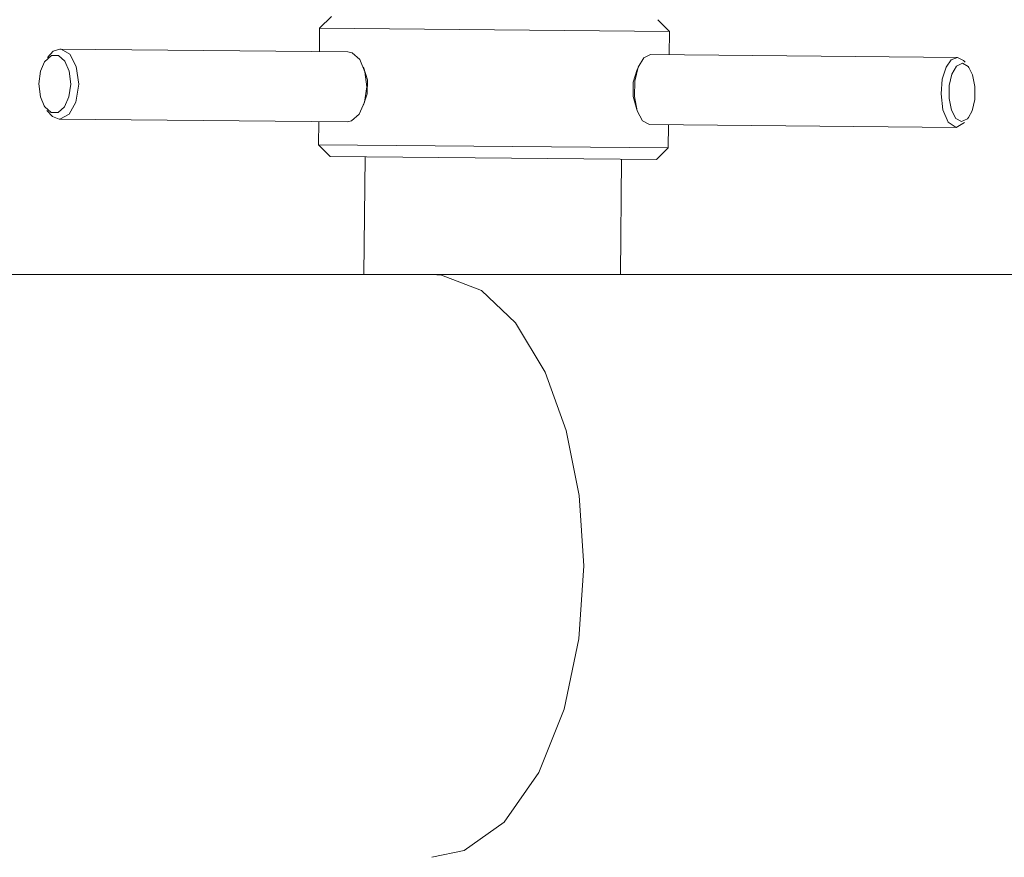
# Model space of a CAD drawing. Header units: millimetres. Extents: x 3925 to 5043, y -86 to 778.
# Tile 41 of 158: x 4455 to 4476, y 221 to 239. Entities that reach past the tile are written whole.
import ezdxf

# ---------------------------------------------------------------- set-up
doc = ezdxf.new("R2010")
doc.units = ezdxf.units.MM
doc.header["$LTSCALE"] = 46.255
doc.header["$PDMODE"] = 3
doc.header["$PDSIZE"] = 1
doc.layers.get('Defpoints').update_dxf_attribs({"linetype": 'CONTINUOUS'})
doc.layers.add('140-154101-01_RIGGDXF_DIMENSION', color=7, linetype='CONTINUOUS')
doc.layers.add('140-154101-0DXF_CONTINUOUS_LINE', color=7, linetype='CONTINUOUS')
doc.styles.add('SLDTEXTSTYLE0', font='arialbd.ttf', dxfattribs={"height": 5.5})
doc.dimstyles.new('SLDDIMSTYLE2', dxfattribs={"dimtxt": 5.650301, "dimasz": 4.572, "dimexe": 0, "dimexo": 0.0625, "dimgap": 1.412575, "dimtad": 0, "dimtih": 1, "dimtoh": 1, "dimlfac": 3.5, "dimrnd": 1e-09, "dimzin": 4, "dimdsep": 46, "dimtxsty": 'SLDTEXTSTYLE0', "dimsah": 1, "dimcen": 0.09, "dimadec": 0, "dimazin": 1, "dimtol": 1, "dimtp": 0.5, "dimtm": 0.5, "dimtfac": 1, "dimtdec": 1, "dimtofl": 0, "dimtmove": 0, "dimatfit": 3, "dimfxl": 1, "dimfrac": 2, "dimtolj": 1, "dimarcsym": 0})

# ---------------------------------------------------------------- blocks, each defined once
blk = doc.blocks.new('*D68')
at = {"layer": '140-154101-01_RIGGDXF_DIMENSION', "color": 0, "linetype": 'Continuous', "lineweight": -2}
for p, q in [((4484.363, 271.493), (4484.363, 203.012)), ((4477.961, 266.215), (4477.961, 203.012)), ((4473.961, 203.012), (4426.441, 203.012)), ((4484.363, 203.012), (4477.961, 203.012)), ((4488.363, 203.012), (4492.363, 203.012))]:
    blk.add_line(p, q, dxfattribs=at)
at = {"layer": '140-154101-01_RIGGDXF_DIMENSION', "color": 0, "linetype": 'Continuous'}
for points in [[(4473.961, 203.678), (4473.961, 202.345), (4477.961, 203.012)], [(4488.363, 203.678), (4488.363, 202.345), (4484.363, 203.012)]]:
    blk.add_solid(points, dxfattribs=at)
at = {"layer": 'Defpoints', "color": 0, "linetype": 'Continuous'}
for p in [(4484.363, 271.556), (4477.961, 266.277), (4477.961, 203.012)]:
    blk.add_point(p, dxfattribs=at)
at = {"layer": '140-154101-01_RIGGDXF_DIMENSION', "color": 0, "linetype": 'Continuous', "insert": (4448.201, 207.96), "char_height": 5.5, "attachment_point": 5, "style": 'SLDTEXTSTYLE0'}
blk.add_mtext('\\A1;25.61 [1.01]', dxfattribs=at)

msp = doc.modelspace()

# ---------------------------------------------------------------- linework, layer by layer
at = {"layer": '140-154101-0DXF_CONTINUOUS_LINE', "color": 7, "linetype": 'Continuous', "lineweight": 0}
for p, q in [((4461.581, 238.9628), (4461.3287, 238.7151)), ((4468.5807, 238.8977), (4468.8284, 238.6454)), ((4461.3287, 238.7151), (4461.324, 238.2151)), ((4461.3287, 238.7151), (4468.8284, 238.6454)), ((4468.8284, 238.6454), (4468.8237, 238.1453)), ((4455.4911, 238.0872), (4455.614, 238.2189)), ((4455.614, 238.2189), (4455.7608, 238.2669)), ((4455.7608, 238.2669), (4461.9346, 238.2094)), ((4462.1889, 238.0433), (4462.3003, 237.7813)), ((4468.2777, 238.082), (4468.4258, 238.149)), ((4468.4258, 238.149), (4475.0059, 238.0878)), ((4474.9886, 237.9027), (4475.1152, 237.9618)), ((4475.0059, 238.0878), (4475.1365, 238.0222)), ((4475.1152, 237.9618), (4475.2382, 237.8919)), ((4475.1365, 238.0222), (4475.1702, 237.9832)), ((4462.2674, 237.8757), (4462.3524, 237.6059)), ((4462.3003, 237.7813), (4462.3379, 237.4557)), ((4475.2382, 237.8919), (4475.2521, 237.8747)), ((4475.2521, 237.8747), (4475.3321, 237.7143)), ((4462.3524, 237.6059), (4462.3494, 237.3037)), ((4468.0493, 237.252), (4468.0523, 237.5543)), ((4468.0798, 237.2485), (4468.0857, 237.5824)), ((4475.3321, 237.7143), (4475.3815, 237.4648)), ((4462.3379, 237.4557), (4462.2942, 237.1308)), ((4475.3815, 237.4648), (4475.3772, 237.1869)), ((4462.2942, 237.1308), (4462.178, 236.8709)), ((4462.3494, 237.3037), (4462.2704, 237.0691)), ((4468.14, 236.9446), (4468.0798, 237.2485)), ((4455.4805, 236.9516), (4455.601, 236.8176)), ((4455.601, 236.8176), (4455.7468, 236.7669)), ((4455.7468, 236.7669), (4461.9207, 236.7095)), ((4461.3101, 236.7152), (4461.3054, 236.2152)), ((4462.0122, 236.7275), (4461.9207, 236.7102)), ((4462.178, 236.8709), (4462.0122, 236.7275)), ((4475.0934, 236.7121), (4474.9709, 236.7814)), ((4475.1581, 236.6895), (4474.9797, 236.5882)), ((4475.2194, 236.7705), (4475.0934, 236.7121)), ((4475.2421, 236.7967), (4475.2194, 236.7705)), ((4474.9797, 236.5882), (4468.3996, 236.6494)), ((4468.8098, 236.6456), (4468.8051, 236.1455)), ((4461.3054, 236.2152), (4468.8051, 236.1455)), ((4461.5531, 235.9629), (4461.3054, 236.2152)), ((4468.5528, 235.8978), (4468.8051, 236.1455)), ((4461.5534, 235.9629), (4468.5526, 235.8978)), ((4462.3031, 235.9559), (4462.2796, 233.4307)), ((4467.8028, 235.9048), (4467.7798, 233.4307)), ((4413.1431, 233.4307), (4487.028, 233.4307))]:
    msp.add_line(p, q, dxfattribs=at)
for points in [[(4455.7608, 238.2669), (4455.7871, 238.2651), (4455.9704, 238.1585), (4456.11, 237.8966), (4456.164, 237.5131)], [(4461.9346, 238.2087), (4462.0258, 238.1898), (4462.1889, 238.0433)], [(4455.3073, 237.5211), (4455.3448, 237.7958), (4455.4303, 237.993)], [(4455.4303, 237.993), (4455.5775, 238.1273), (4455.7295, 238.127), (4455.8642, 238.0084)], [(4455.8642, 238.0084), (4455.9583, 237.7916), (4455.991, 237.5147)], [(4468.0857, 237.5824), (4468.1563, 237.8798), (4468.2777, 238.082)], [(4475.0059, 238.0878), (4474.8731, 238.0351), (4474.763, 237.8806)], [(4468.0523, 237.5543), (4468.1352, 237.8298), (4468.1506, 237.8558)], [(4474.763, 237.8806), (4474.6812, 237.6209), (4474.6542, 237.3066)], [(4474.9709, 236.7814), (4474.8763, 236.9604), (4474.8271, 237.2093), (4474.831, 237.4834), (4474.8878, 237.7301), (4474.9886, 237.9027)], [(4455.4215, 237.0469), (4455.3401, 237.2441), (4455.3073, 237.5211)], [(4455.991, 237.5147), (4455.9535, 237.24), (4455.857, 237.0262), (4455.7209, 236.9084), (4455.5688, 236.9087)], [(4455.7468, 236.7669), (4455.7731, 236.7682), (4455.9584, 236.8713), (4456.1029, 237.1306), (4456.164, 237.5131)], [(4468.1379, 236.9549), (4468.1274, 236.9733), (4468.0493, 237.252)], [(4474.6542, 237.3066), (4474.6956, 236.9674), (4474.8087, 236.7018), (4474.9797, 236.5882)], [(4475.3772, 237.1869), (4475.3199, 236.9413), (4475.2421, 236.7967)], [(4455.5688, 236.9087), (4455.4342, 237.0273), (4455.4215, 237.0469)], [(4468.3996, 236.6494), (4468.2541, 236.7308), (4468.14, 236.9446)], [(4466.9914, 227.1807), (4466.8953, 228.6881), (4466.6187, 230.0857), (4466.166, 231.3404), (4465.5308, 232.3959), (4464.7979, 233.0897), (4463.9419, 233.4183), (4463.7373, 233.4307)], [(4463.7385, 220.9307), (4464.4314, 221.0743), (4465.2837, 221.6812), (4466.0325, 222.7499), (4466.5713, 224.1085), (4466.888, 225.6176), (4466.9914, 227.1807)]]:
    msp.add_lwpolyline(points, dxfattribs=at)

# ---------------------------------------------------------------- dimensions: what is measured, and where the dimension line sits
at = {"layer": '140-154101-01_RIGGDXF_DIMENSION', "color": 2, "linetype": 'Continuous'}
dim = msp.add_linear_dim(base=(4477.961, 203.0116), p1=(4484.3629, 271.5557), p2=(4477.961, 266.2772), angle=0, dimstyle='SLDDIMSTYLE2', override={"dimtxt": 5, "dimasz": 4, "dimtad": 1, "dimtih": 0, "dimtoh": 0, "dimlfac": 4, "dimtol": 0, "dimtp": 0.01, "dimtm": 0.01, "dimtdec": 2, "dimtofl": 1, "dimtzin": 0}, dxfattribs=at)
dim.commit()
dim.dimension.update_dxf_attribs({"geometry": '*D68', "text_midpoint": (4448.201, 203.0116), "dimtype": 160})

doc.saveas('drawing.dxf')
